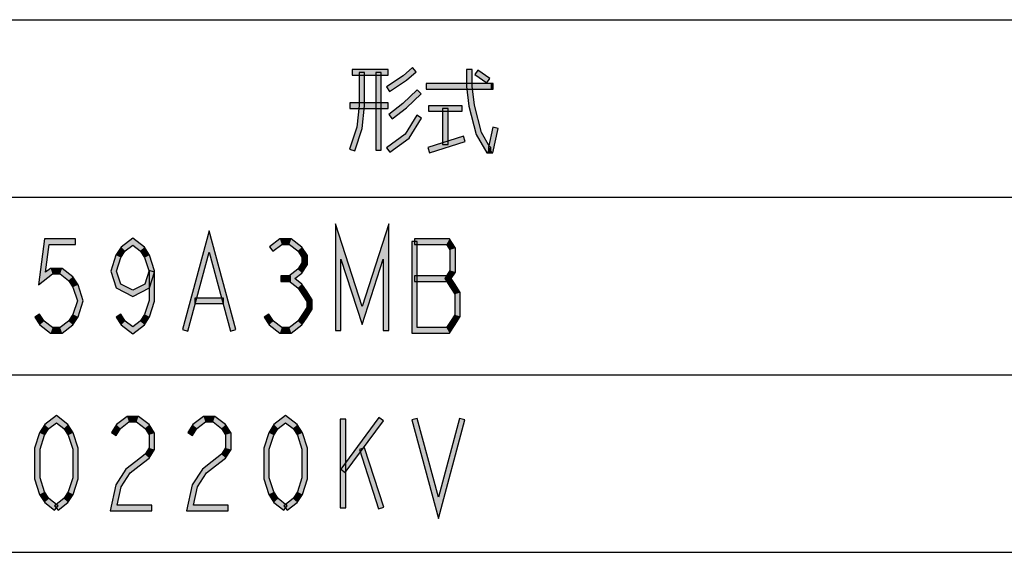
# Model space of a CAD drawing. Header units: millimetres. Extents: x 60 to 816, y 67 to 560.
# Tile 13 of 49: x 291 to 362, y 163 to 202. Entities that reach past the tile are written whole.
import ezdxf

# ---------------------------------------------------------------- set-up
doc = ezdxf.new("R2010")
doc.units = ezdxf.units.MM
doc.header["$LTSCALE"] = 0.327195
doc.layers.add('ALL_NOTE', color=7, linetype='Continuous')

msp = doc.modelspace()

# ---------------------------------------------------------------- hatches: boundary and pattern name
at = {"layer": 'ALL_NOTE', "linetype": 'Continuous', "lineweight": 25}
h = msp.add_hatch(color=2, dxfattribs=at)
h.dxf.hatch_style = 1
h.paths.add_polyline_path([(317.428, 197.751), (314.848, 197.751), (314.848, 198.151), (317.428, 198.151)])
h = msp.add_hatch(color=2, dxfattribs=at)
h.dxf.hatch_style = 1
h.paths.add_polyline_path([(315.336, 195.561), (315.336, 197.951), (315.736, 197.951), (315.736, 195.54)])
h = msp.add_hatch(color=2, dxfattribs=at)
h.dxf.hatch_style = 1
h.paths.add_polyline_path([(316.54, 192.351), (316.54, 197.951), (316.94, 197.951), (316.94, 192.351)])
h = msp.add_hatch(color=2, dxfattribs=at)
h.dxf.hatch_style = 1
h.paths.add_polyline_path([(319.451, 198), (318.753, 197.391), (318.51, 197.71), (319.188, 198.301)])
h = msp.add_hatch(color=2, dxfattribs=at)
h.dxf.hatch_style = 1
h.paths.add_polyline_path([(323.076, 196.939), (323.076, 198.151), (323.476, 198.151), (323.476, 196.963)])
h = msp.add_hatch(color=2, dxfattribs=at)
h.dxf.hatch_style = 1
h.paths.add_polyline_path([(324.537, 197.187), (323.677, 197.787), (323.906, 198.115), (324.766, 197.515)])
h = msp.add_hatch(color=2, dxfattribs=at)
h.dxf.hatch_style = 1
h.paths.add_polyline_path([(318.753, 197.391), (317.539, 196.584), (317.317, 196.917), (318.51, 197.71)])
h = msp.add_hatch(color=2, dxfattribs=at)
h.dxf.hatch_style = 1
h.paths.add_polyline_path([(318.501, 195.702), (319.525, 196.694), (319.803, 196.407), (318.763, 195.399)])
h = msp.add_hatch(color=2, dxfattribs=at)
h.dxf.hatch_style = 1
h.paths.add_polyline_path([(324.824, 196.751), (320.18, 196.751), (320.18, 197.151), (324.824, 197.151)])
h = msp.add_hatch(color=2, dxfattribs=at)
h.dxf.hatch_style = 1
h.paths.add_polyline_path([(323.251, 195.513), (323.076, 196.939), (323.476, 196.963), (323.645, 195.588)])
h = msp.add_hatch(color=2, dxfattribs=at)
h.dxf.hatch_style = 1
h.paths.add_polyline_path([(324.996, 196.751), (324.824, 196.751), (324.824, 197.151), (324.996, 197.151)])
h = msp.add_hatch(color=2, dxfattribs=at)
h.dxf.hatch_style = 1
h.paths.add_polyline_path([(314.676, 195.751), (317.428, 195.751), (317.428, 195.351), (314.676, 195.351)])
h = msp.add_hatch(color=2, dxfattribs=at)
h.dxf.hatch_style = 1
h.paths.add_polyline_path([(315.167, 193.993), (315.336, 195.561), (315.736, 195.54), (315.561, 193.909)])
h = msp.add_hatch(color=2, dxfattribs=at)
h.dxf.hatch_style = 1
h.paths.add_polyline_path([(317.477, 194.909), (318.501, 195.702), (318.763, 195.399), (317.722, 194.593)])
h = msp.add_hatch(color=2, dxfattribs=at)
h.dxf.hatch_style = 1
h.paths.add_polyline_path([(322.76, 195.151), (320.352, 195.151), (320.352, 195.551), (322.76, 195.551)])
h = msp.add_hatch(color=2, dxfattribs=at)
h.dxf.hatch_style = 1
h.paths.add_polyline_path([(321.356, 192.751), (321.356, 195.351), (321.756, 195.351), (321.756, 192.751)])
h = msp.add_hatch(color=2, dxfattribs=at)
h.dxf.hatch_style = 1
h.paths.add_polyline_path([(323.777, 193.475), (323.251, 195.513), (323.645, 195.588), (324.151, 193.627)])
h = msp.add_hatch(color=2, dxfattribs=at)
h.dxf.hatch_style = 1
h.paths.add_polyline_path([(318.654, 193.489), (319.493, 194.855), (319.834, 194.646), (318.954, 193.212)])
h = msp.add_hatch(color=2, dxfattribs=at)
h.dxf.hatch_style = 1
h.paths.add_polyline_path([(314.658, 192.412), (315.167, 193.993), (315.561, 193.909), (315.038, 192.289)])
h = msp.add_hatch(color=2, dxfattribs=at)
h.dxf.hatch_style = 1
h.paths.add_polyline_path([(324.536, 192.151), (323.777, 193.475), (324.151, 193.627), (324.768, 192.551)])
h = msp.add_hatch(color=2, dxfattribs=at)
h.dxf.hatch_style = 1
h.paths.add_polyline_path([(325.363, 193.909), (324.985, 192.151), (324.662, 192.551), (324.972, 193.993)])
h = msp.add_hatch(color=2, dxfattribs=at)
h.dxf.hatch_style = 1
h.paths.add_polyline_path([(317.31, 192.513), (318.654, 193.489), (318.954, 193.212), (317.545, 192.189)])
h = msp.add_hatch(color=2, dxfattribs=at)
h.dxf.hatch_style = 1
h.paths.add_polyline_path([(322.991, 192.96), (320.411, 192.16), (320.293, 192.542), (322.873, 193.342)])
h = msp.add_hatch(color=2, dxfattribs=at)
h.dxf.hatch_style = 1
h.paths.add_polyline_path([(324.824, 192.151), (324.536, 192.151), (324.768, 192.551), (324.824, 192.551)])
h = msp.add_hatch(color=2, dxfattribs=at)
h.dxf.hatch_style = 1
h.paths.add_polyline_path([(324.985, 192.151), (324.652, 192.151), (324.652, 192.551), (324.662, 192.551)])
h = msp.add_hatch(color=2, dxfattribs=at)
h.dxf.hatch_style = 1
h.paths.add_polyline_path([(314.032, 184.479), (314.032, 179.351), (313.632, 179.351), (313.632, 187.023)])
h = msp.add_hatch(color=2, dxfattribs=at)
h.dxf.hatch_style = 1
h.paths.add_polyline_path([(315.552, 179.766), (314.032, 184.479), (313.632, 187.023), (315.552, 181.069)])
h = msp.add_hatch(color=2, dxfattribs=at)
h.dxf.hatch_style = 1
h.paths.add_polyline_path([(317.072, 184.479), (315.552, 179.766), (315.552, 181.069), (317.472, 187.023)])
h = msp.add_hatch(color=2, dxfattribs=at)
h.dxf.hatch_style = 1
h.paths.add_polyline_path([(317.072, 179.351), (317.072, 184.479), (317.472, 187.023), (317.472, 179.351)])
h = msp.add_hatch(color=2, dxfattribs=at)
h.dxf.hatch_style = 1
h.paths.add_polyline_path([(292.244, 182.629), (292.672, 185.951), (293.024, 185.551), (292.764, 183.539)])
h = msp.add_hatch(color=2, dxfattribs=at)
h.dxf.hatch_style = 1
h.paths.add_polyline_path([(292.672, 185.951), (294.912, 185.951), (294.912, 185.551), (293.024, 185.551)])
h = msp.add_hatch(color=2, dxfattribs=at)
h.dxf.hatch_style = 1
h.paths.add_polyline_path([(299.04, 185.498), (298.501, 185.08), (298.202, 185.355), (299.04, 186.004)])
h = msp.add_hatch(color=2, dxfattribs=at)
h.dxf.hatch_style = 1
h.paths.add_polyline_path([(299.578, 185.08), (299.04, 185.498), (299.04, 186.004), (299.877, 185.355)])
h = msp.add_hatch(color=2, dxfattribs=at)
h.dxf.hatch_style = 1
h.paths.add_polyline_path([(304.544, 184.98), (303.017, 179.299), (302.631, 179.403), (304.544, 186.521)])
h = msp.add_hatch(color=2, dxfattribs=at)
h.dxf.hatch_style = 1
h.paths.add_polyline_path([(306.071, 179.299), (304.544, 184.98), (304.544, 186.521), (306.457, 179.403)])
h = msp.add_hatch(color=2, dxfattribs=at)
h.dxf.hatch_style = 1
h.paths.add_polyline_path([(309.772, 185.551), (309.138, 185.059), (308.893, 185.375), (309.635, 185.951)])
h = msp.add_hatch(color=2, dxfattribs=at)
h.dxf.hatch_style = 1
h.paths.add_polyline_path([(310.323, 185.551), (309.772, 185.551), (309.635, 185.951), (310.46, 185.951)])
h = msp.add_hatch(color=2, dxfattribs=at)
h.dxf.hatch_style = 1
h.paths.add_polyline_path([(310.93, 185.08), (310.323, 185.551), (310.46, 185.951), (311.229, 185.355)])
h = msp.add_hatch(color=2, dxfattribs=at)
h.dxf.hatch_style = 1
h.paths.add_polyline_path([(319.336, 185.951), (321.853, 185.951), (321.635, 185.551), (319.336, 185.551)])
h = msp.add_hatch(color=2, dxfattribs=at)
h.dxf.hatch_style = 1
h.paths.add_polyline_path([(321.853, 185.951), (322.288, 185.276), (321.888, 185.159), (321.635, 185.551)])
h = msp.add_hatch(color=2, dxfattribs=at)
h.dxf.hatch_style = 1
h.paths.add_polyline_path([(298.501, 185.08), (298.19, 184.598), (297.826, 184.77), (298.202, 185.355)])
h = msp.add_hatch(color=2, dxfattribs=at)
h.dxf.hatch_style = 1
h.paths.add_polyline_path([(299.89, 184.598), (299.578, 185.08), (299.877, 185.355), (300.254, 184.77)])
h = msp.add_hatch(color=2, dxfattribs=at)
h.dxf.hatch_style = 1
h.paths.add_polyline_path([(311.224, 184.625), (310.93, 185.08), (311.229, 185.355), (311.624, 184.743)])
h = msp.add_hatch(color=2, dxfattribs=at)
h.dxf.hatch_style = 1
h.paths.add_polyline_path([(319.136, 179.151), (319.136, 185.751), (319.536, 185.751), (319.536, 179.551)])
h = msp.add_hatch(color=2, dxfattribs=at)
h.dxf.hatch_style = 1
h.paths.add_polyline_path([(322.288, 185.276), (322.288, 183.559), (321.888, 183.676), (321.888, 185.159)])
h = msp.add_hatch(color=2, dxfattribs=at)
h.dxf.hatch_style = 1
h.paths.add_polyline_path([(298.19, 184.598), (297.874, 183.617), (297.454, 183.617), (297.826, 184.77)])
h = msp.add_hatch(color=2, dxfattribs=at)
h.dxf.hatch_style = 1
h.paths.add_polyline_path([(300.216, 183.586), (299.89, 184.598), (300.254, 184.77), (300.616, 183.649)])
h = msp.add_hatch(color=2, dxfattribs=at)
h.dxf.hatch_style = 1
h.paths.add_polyline_path([(311.224, 184.21), (311.224, 184.625), (311.624, 184.743), (311.624, 184.092)])
h = msp.add_hatch(color=2, dxfattribs=at)
h.dxf.hatch_style = 1
h.paths.add_polyline_path([(293.26, 183.417), (292.244, 182.629), (292.764, 183.539), (293.123, 183.817)])
h = msp.add_hatch(color=2, dxfattribs=at)
h.dxf.hatch_style = 1
h.paths.add_polyline_path([(293.811, 183.417), (293.26, 183.417), (293.123, 183.817), (293.948, 183.817)])
h = msp.add_hatch(color=2, dxfattribs=at)
h.dxf.hatch_style = 1
h.paths.add_polyline_path([(294.418, 182.947), (293.811, 183.417), (293.948, 183.817), (294.717, 183.221)])
h = msp.add_hatch(color=2, dxfattribs=at)
h.dxf.hatch_style = 1
h.paths.add_polyline_path([(310.065, 183.084), (310.93, 183.755), (311.229, 183.48), (310.718, 183.084)])
h = msp.add_hatch(color=2, dxfattribs=at)
h.dxf.hatch_style = 1
h.paths.add_polyline_path([(310.93, 183.755), (311.224, 184.21), (311.624, 184.092), (311.229, 183.48)])
h = msp.add_hatch(color=2, dxfattribs=at)
h.dxf.hatch_style = 1
h.paths.add_polyline_path([(294.73, 182.464), (294.418, 182.947), (294.717, 183.221), (295.094, 182.637)])
h = msp.add_hatch(color=2, dxfattribs=at)
h.dxf.hatch_style = 1
h.paths.add_polyline_path([(297.874, 183.617), (298.173, 182.691), (297.843, 182.411), (297.454, 183.617)])
h = msp.add_hatch(color=2, dxfattribs=at)
h.dxf.hatch_style = 1
h.paths.add_polyline_path([(299.907, 182.691), (300.226, 183.679), (300.606, 183.556), (300.237, 182.411)])
h = msp.add_hatch(color=2, dxfattribs=at)
h.dxf.hatch_style = 1
h.paths.add_polyline_path([(300.216, 181.516), (300.216, 183.586), (300.616, 183.649), (300.616, 181.453)])
h = msp.add_hatch(color=2, dxfattribs=at)
h.dxf.hatch_style = 1
h.paths.add_polyline_path([(310.392, 182.884), (309.704, 182.884), (309.704, 183.284), (310.392, 183.284)])
h = msp.add_hatch(color=2, dxfattribs=at)
h.dxf.hatch_style = 1
h.paths.add_polyline_path([(310.93, 182.414), (310.065, 183.084), (310.718, 183.084), (311.229, 182.688)])
h = msp.add_hatch(color=2, dxfattribs=at)
h.dxf.hatch_style = 1
h.paths.add_polyline_path([(321.744, 182.884), (319.336, 182.884), (319.336, 183.284), (321.744, 183.284)])
h = msp.add_hatch(color=2, dxfattribs=at)
h.dxf.hatch_style = 1
h.paths.add_polyline_path([(322.288, 183.559), (321.982, 183.084), (321.506, 183.084), (321.888, 183.676)])
h = msp.add_hatch(color=2, dxfattribs=at)
h.dxf.hatch_style = 1
h.paths.add_polyline_path([(321.982, 183.084), (322.256, 182.659), (321.92, 182.442), (321.506, 183.084)])
h = msp.add_hatch(color=2, dxfattribs=at)
h.dxf.hatch_style = 1
h.paths.add_polyline_path([(295.046, 181.484), (294.73, 182.464), (295.094, 182.637), (295.466, 181.484)])
h = msp.add_hatch(color=2, dxfattribs=at)
h.dxf.hatch_style = 1
h.paths.add_polyline_path([(298.173, 182.691), (299.04, 182.243), (299.04, 181.792), (297.843, 182.411)])
h = msp.add_hatch(color=2, dxfattribs=at)
h.dxf.hatch_style = 1
h.paths.add_polyline_path([(299.04, 182.243), (299.907, 182.691), (300.237, 182.411), (299.04, 181.792)])
h = msp.add_hatch(color=2, dxfattribs=at)
h.dxf.hatch_style = 1
h.paths.add_polyline_path([(311.256, 181.909), (310.93, 182.414), (311.229, 182.688), (311.592, 182.126)])
h = msp.add_hatch(color=2, dxfattribs=at)
h.dxf.hatch_style = 1
h.paths.add_polyline_path([(322.256, 182.659), (322.632, 182.076), (322.232, 181.959), (321.92, 182.442)])
h = msp.add_hatch(color=2, dxfattribs=at)
h.dxf.hatch_style = 1
h.paths.add_polyline_path([(305.576, 181.284), (303.512, 181.284), (303.512, 181.684), (305.576, 181.684)])
h = msp.add_hatch(color=2, dxfattribs=at)
h.dxf.hatch_style = 1
h.paths.add_polyline_path([(311.568, 181.425), (311.256, 181.909), (311.592, 182.126), (311.968, 181.543)])
h = msp.add_hatch(color=2, dxfattribs=at)
h.dxf.hatch_style = 1
h.paths.add_polyline_path([(322.632, 182.076), (322.632, 180.359), (322.232, 180.476), (322.232, 181.959)])
h = msp.add_hatch(color=2, dxfattribs=at)
h.dxf.hatch_style = 1
h.paths.add_polyline_path([(294.73, 180.504), (295.046, 181.484), (295.466, 181.484), (295.094, 180.331)])
h = msp.add_hatch(color=2, dxfattribs=at)
h.dxf.hatch_style = 1
h.paths.add_polyline_path([(299.89, 180.504), (300.216, 181.516), (300.616, 181.453), (300.254, 180.331)])
h = msp.add_hatch(color=2, dxfattribs=at)
h.dxf.hatch_style = 1
h.paths.add_polyline_path([(311.256, 180.526), (311.568, 181.01), (311.968, 180.892), (311.592, 180.309)])
h = msp.add_hatch(color=2, dxfattribs=at)
h.dxf.hatch_style = 1
h.paths.add_polyline_path([(311.568, 181.01), (311.568, 181.425), (311.968, 181.543), (311.968, 180.892)])
h = msp.add_hatch(color=2, dxfattribs=at)
h.dxf.hatch_style = 1
h.paths.add_polyline_path([(292.328, 180.526), (292.653, 180.021), (292.354, 179.747), (291.992, 180.309)])
h = msp.add_hatch(color=2, dxfattribs=at)
h.dxf.hatch_style = 1
h.paths.add_polyline_path([(294.418, 180.021), (294.73, 180.504), (295.094, 180.331), (294.717, 179.747)])
h = msp.add_hatch(color=2, dxfattribs=at)
h.dxf.hatch_style = 1
h.paths.add_polyline_path([(298.176, 180.526), (298.501, 180.021), (298.202, 179.747), (297.84, 180.309)])
h = msp.add_hatch(color=2, dxfattribs=at)
h.dxf.hatch_style = 1
h.paths.add_polyline_path([(299.578, 180.021), (299.89, 180.504), (300.254, 180.331), (299.877, 179.747)])
h = msp.add_hatch(color=2, dxfattribs=at)
h.dxf.hatch_style = 1
h.paths.add_polyline_path([(308.84, 180.526), (309.165, 180.021), (308.866, 179.747), (308.504, 180.309)])
h = msp.add_hatch(color=2, dxfattribs=at)
h.dxf.hatch_style = 1
h.paths.add_polyline_path([(310.93, 180.021), (311.256, 180.526), (311.592, 180.309), (311.229, 179.747)])
h = msp.add_hatch(color=2, dxfattribs=at)
h.dxf.hatch_style = 1
h.paths.add_polyline_path([(322.632, 180.359), (322.256, 179.776), (321.92, 179.992), (322.232, 180.476)])
h = msp.add_hatch(color=2, dxfattribs=at)
h.dxf.hatch_style = 1
h.paths.add_polyline_path([(292.653, 180.021), (293.26, 179.551), (293.123, 179.151), (292.354, 179.747)])
h = msp.add_hatch(color=2, dxfattribs=at)
h.dxf.hatch_style = 1
h.paths.add_polyline_path([(293.26, 179.551), (293.811, 179.551), (293.948, 179.151), (293.123, 179.151)])
h = msp.add_hatch(color=2, dxfattribs=at)
h.dxf.hatch_style = 1
h.paths.add_polyline_path([(293.811, 179.551), (294.418, 180.021), (294.717, 179.747), (293.948, 179.151)])
h = msp.add_hatch(color=2, dxfattribs=at)
h.dxf.hatch_style = 1
h.paths.add_polyline_path([(298.501, 180.021), (299.04, 179.604), (299.04, 179.098), (298.202, 179.747)])
h = msp.add_hatch(color=2, dxfattribs=at)
h.dxf.hatch_style = 1
h.paths.add_polyline_path([(299.04, 179.604), (299.578, 180.021), (299.877, 179.747), (299.04, 179.098)])
h = msp.add_hatch(color=2, dxfattribs=at)
h.dxf.hatch_style = 1
h.paths.add_polyline_path([(309.165, 180.021), (309.772, 179.551), (309.635, 179.151), (308.866, 179.747)])
h = msp.add_hatch(color=2, dxfattribs=at)
h.dxf.hatch_style = 1
h.paths.add_polyline_path([(309.772, 179.551), (310.323, 179.551), (310.46, 179.151), (309.635, 179.151)])
h = msp.add_hatch(color=2, dxfattribs=at)
h.dxf.hatch_style = 1
h.paths.add_polyline_path([(310.323, 179.551), (310.93, 180.021), (311.229, 179.747), (310.46, 179.151)])
h = msp.add_hatch(color=2, dxfattribs=at)
h.dxf.hatch_style = 1
h.paths.add_polyline_path([(321.853, 179.151), (319.136, 179.151), (319.536, 179.551), (321.635, 179.551)])
h = msp.add_hatch(color=2, dxfattribs=at)
h.dxf.hatch_style = 1
h.paths.add_polyline_path([(322.256, 179.776), (321.853, 179.151), (321.635, 179.551), (321.92, 179.992)])
h = msp.add_hatch(color=2, dxfattribs=at)
h.dxf.hatch_style = 1
h.paths.add_polyline_path([(293.536, 172.698), (292.997, 172.28), (292.698, 172.555), (293.536, 173.204)])
h = msp.add_hatch(color=2, dxfattribs=at)
h.dxf.hatch_style = 1
h.paths.add_polyline_path([(294.074, 172.28), (293.536, 172.698), (293.536, 173.204), (294.373, 172.555)])
h = msp.add_hatch(color=2, dxfattribs=at)
h.dxf.hatch_style = 1
h.paths.add_polyline_path([(298.764, 172.751), (298.157, 172.28), (297.858, 172.555), (298.627, 173.151)])
h = msp.add_hatch(color=2, dxfattribs=at)
h.dxf.hatch_style = 1
h.paths.add_polyline_path([(299.315, 172.751), (298.764, 172.751), (298.627, 173.151), (299.452, 173.151)])
h = msp.add_hatch(color=2, dxfattribs=at)
h.dxf.hatch_style = 1
h.paths.add_polyline_path([(299.922, 172.28), (299.315, 172.751), (299.452, 173.151), (300.221, 172.555)])
h = msp.add_hatch(color=2, dxfattribs=at)
h.dxf.hatch_style = 1
h.paths.add_polyline_path([(304.268, 172.751), (303.661, 172.28), (303.362, 172.555), (304.131, 173.151)])
h = msp.add_hatch(color=2, dxfattribs=at)
h.dxf.hatch_style = 1
h.paths.add_polyline_path([(304.819, 172.751), (304.268, 172.751), (304.131, 173.151), (304.956, 173.151)])
h = msp.add_hatch(color=2, dxfattribs=at)
h.dxf.hatch_style = 1
h.paths.add_polyline_path([(305.426, 172.28), (304.819, 172.751), (304.956, 173.151), (305.725, 172.555)])
h = msp.add_hatch(color=2, dxfattribs=at)
h.dxf.hatch_style = 1
h.paths.add_polyline_path([(310.048, 172.698), (309.509, 172.28), (309.21, 172.555), (310.048, 173.204)])
h = msp.add_hatch(color=2, dxfattribs=at)
h.dxf.hatch_style = 1
h.paths.add_polyline_path([(310.586, 172.28), (310.048, 172.698), (310.048, 173.204), (310.885, 172.555)])
h = msp.add_hatch(color=2, dxfattribs=at)
h.dxf.hatch_style = 1
h.paths.add_polyline_path([(317.089, 172.832), (314.337, 169.099), (314.015, 169.336), (316.767, 173.069)])
h = msp.add_hatch(color=2, dxfattribs=at)
h.dxf.hatch_style = 1
h.paths.add_polyline_path([(292.997, 172.28), (292.686, 171.798), (292.322, 171.97), (292.698, 172.555)])
h = msp.add_hatch(color=2, dxfattribs=at)
h.dxf.hatch_style = 1
h.paths.add_polyline_path([(294.386, 171.798), (294.074, 172.28), (294.373, 172.555), (294.75, 171.97)])
h = msp.add_hatch(color=2, dxfattribs=at)
h.dxf.hatch_style = 1
h.paths.add_polyline_path([(298.157, 172.28), (297.832, 171.776), (297.496, 171.992), (297.858, 172.555)])
h = msp.add_hatch(color=2, dxfattribs=at)
h.dxf.hatch_style = 1
h.paths.add_polyline_path([(300.216, 171.825), (299.922, 172.28), (300.221, 172.555), (300.616, 171.943)])
h = msp.add_hatch(color=2, dxfattribs=at)
h.dxf.hatch_style = 1
h.paths.add_polyline_path([(303.661, 172.28), (303.336, 171.776), (303, 171.992), (303.362, 172.555)])
h = msp.add_hatch(color=2, dxfattribs=at)
h.dxf.hatch_style = 1
h.paths.add_polyline_path([(305.72, 171.825), (305.426, 172.28), (305.725, 172.555), (306.12, 171.943)])
h = msp.add_hatch(color=2, dxfattribs=at)
h.dxf.hatch_style = 1
h.paths.add_polyline_path([(309.509, 172.28), (309.198, 171.798), (308.834, 171.97), (309.21, 172.555)])
h = msp.add_hatch(color=2, dxfattribs=at)
h.dxf.hatch_style = 1
h.paths.add_polyline_path([(310.898, 171.798), (310.586, 172.28), (310.885, 172.555), (311.262, 171.97)])
h = msp.add_hatch(color=2, dxfattribs=at)
h.dxf.hatch_style = 1
h.paths.add_polyline_path([(313.976, 166.551), (313.976, 172.951), (314.376, 172.951), (314.376, 166.551)])
h = msp.add_hatch(color=2, dxfattribs=at)
h.dxf.hatch_style = 1
h.paths.add_polyline_path([(321.056, 165.78), (319.143, 172.899), (319.529, 173.003), (321.056, 167.321)])
h = msp.add_hatch(color=2, dxfattribs=at)
h.dxf.hatch_style = 1
h.paths.add_polyline_path([(322.969, 172.899), (321.056, 165.78), (321.056, 167.321), (322.583, 173.003)])
h = msp.add_hatch(color=2, dxfattribs=at)
h.dxf.hatch_style = 1
h.paths.add_polyline_path([(292.686, 171.798), (292.36, 170.786), (291.96, 170.849), (292.322, 171.97)])
h = msp.add_hatch(color=2, dxfattribs=at)
h.dxf.hatch_style = 1
h.paths.add_polyline_path([(294.712, 170.786), (294.386, 171.798), (294.75, 171.97), (295.112, 170.849)])
h = msp.add_hatch(color=2, dxfattribs=at)
h.dxf.hatch_style = 1
h.paths.add_polyline_path([(300.216, 170.876), (300.216, 171.825), (300.616, 171.943), (300.616, 170.758)])
h = msp.add_hatch(color=2, dxfattribs=at)
h.dxf.hatch_style = 1
h.paths.add_polyline_path([(305.72, 170.876), (305.72, 171.825), (306.12, 171.943), (306.12, 170.758)])
h = msp.add_hatch(color=2, dxfattribs=at)
h.dxf.hatch_style = 1
h.paths.add_polyline_path([(309.198, 171.798), (308.872, 170.786), (308.472, 170.849), (308.834, 171.97)])
h = msp.add_hatch(color=2, dxfattribs=at)
h.dxf.hatch_style = 1
h.paths.add_polyline_path([(311.224, 170.786), (310.898, 171.798), (311.262, 171.97), (311.624, 170.849)])
h = msp.add_hatch(color=2, dxfattribs=at)
h.dxf.hatch_style = 1
h.paths.add_polyline_path([(292.36, 170.786), (292.36, 168.716), (291.96, 168.653), (291.96, 170.849)])
h = msp.add_hatch(color=2, dxfattribs=at)
h.dxf.hatch_style = 1
h.paths.add_polyline_path([(294.712, 168.716), (294.712, 170.786), (295.112, 170.849), (295.112, 168.653)])
h = msp.add_hatch(color=2, dxfattribs=at)
h.dxf.hatch_style = 1
h.paths.add_polyline_path([(299.261, 169.909), (299.922, 170.421), (300.221, 170.147), (299.506, 169.593)])
h = msp.add_hatch(color=2, dxfattribs=at)
h.dxf.hatch_style = 1
h.paths.add_polyline_path([(299.922, 170.421), (300.216, 170.876), (300.616, 170.758), (300.221, 170.147)])
h = msp.add_hatch(color=2, dxfattribs=at)
h.dxf.hatch_style = 1
h.paths.add_polyline_path([(304.765, 169.909), (305.426, 170.421), (305.725, 170.147), (305.01, 169.593)])
h = msp.add_hatch(color=2, dxfattribs=at)
h.dxf.hatch_style = 1
h.paths.add_polyline_path([(305.426, 170.421), (305.72, 170.876), (306.12, 170.758), (305.725, 170.147)])
h = msp.add_hatch(color=2, dxfattribs=at)
h.dxf.hatch_style = 1
h.paths.add_polyline_path([(308.872, 170.786), (308.872, 168.716), (308.472, 168.653), (308.472, 170.849)])
h = msp.add_hatch(color=2, dxfattribs=at)
h.dxf.hatch_style = 1
h.paths.add_polyline_path([(311.224, 168.716), (311.224, 170.786), (311.624, 170.849), (311.624, 168.653)])
h = msp.add_hatch(color=2, dxfattribs=at)
h.dxf.hatch_style = 1
h.paths.add_polyline_path([(316.738, 166.489), (315.362, 170.756), (315.742, 170.879), (317.118, 166.612)])
h = msp.add_hatch(color=2, dxfattribs=at)
h.dxf.hatch_style = 1
h.paths.add_polyline_path([(298.546, 169.355), (299.261, 169.909), (299.506, 169.593), (298.845, 169.08)])
h = msp.add_hatch(color=2, dxfattribs=at)
h.dxf.hatch_style = 1
h.paths.add_polyline_path([(304.05, 169.355), (304.765, 169.909), (305.01, 169.593), (304.349, 169.08)])
h = msp.add_hatch(color=2, dxfattribs=at)
h.dxf.hatch_style = 1
h.paths.add_polyline_path([(297.82, 168.228), (298.546, 169.355), (298.845, 169.08), (298.196, 168.073)])
h = msp.add_hatch(color=2, dxfattribs=at)
h.dxf.hatch_style = 1
h.paths.add_polyline_path([(303.324, 168.228), (304.05, 169.355), (304.349, 169.08), (303.7, 168.073)])
h = msp.add_hatch(color=2, dxfattribs=at)
h.dxf.hatch_style = 1
h.paths.add_polyline_path([(292.36, 168.716), (292.686, 167.704), (292.322, 167.531), (291.96, 168.653)])
h = msp.add_hatch(color=2, dxfattribs=at)
h.dxf.hatch_style = 1
h.paths.add_polyline_path([(294.386, 167.704), (294.712, 168.716), (295.112, 168.653), (294.75, 167.531)])
h = msp.add_hatch(color=2, dxfattribs=at)
h.dxf.hatch_style = 1
h.paths.add_polyline_path([(297.416, 166.351), (297.82, 168.228), (298.196, 168.073), (297.911, 166.751)])
h = msp.add_hatch(color=2, dxfattribs=at)
h.dxf.hatch_style = 1
h.paths.add_polyline_path([(302.92, 166.351), (303.324, 168.228), (303.7, 168.073), (303.415, 166.751)])
h = msp.add_hatch(color=2, dxfattribs=at)
h.dxf.hatch_style = 1
h.paths.add_polyline_path([(308.872, 168.716), (309.198, 167.704), (308.834, 167.531), (308.472, 168.653)])
h = msp.add_hatch(color=2, dxfattribs=at)
h.dxf.hatch_style = 1
h.paths.add_polyline_path([(310.898, 167.704), (311.224, 168.716), (311.624, 168.653), (311.262, 167.531)])
h = msp.add_hatch(color=2, dxfattribs=at)
h.dxf.hatch_style = 1
h.paths.add_polyline_path([(292.686, 167.704), (292.997, 167.221), (292.698, 166.947), (292.322, 167.531)])
h = msp.add_hatch(color=2, dxfattribs=at)
h.dxf.hatch_style = 1
h.paths.add_polyline_path([(294.074, 167.221), (294.386, 167.704), (294.75, 167.531), (294.373, 166.947)])
h = msp.add_hatch(color=2, dxfattribs=at)
h.dxf.hatch_style = 1
h.paths.add_polyline_path([(309.198, 167.704), (309.509, 167.221), (309.21, 166.947), (308.834, 167.531)])
h = msp.add_hatch(color=2, dxfattribs=at)
h.dxf.hatch_style = 1
h.paths.add_polyline_path([(310.586, 167.221), (310.898, 167.704), (311.262, 167.531), (310.885, 166.947)])
h = msp.add_hatch(color=2, dxfattribs=at)
h.dxf.hatch_style = 1
h.paths.add_polyline_path([(292.997, 167.221), (293.658, 166.709), (293.413, 166.393), (292.698, 166.947)])
h = msp.add_hatch(color=2, dxfattribs=at)
h.dxf.hatch_style = 1
h.paths.add_polyline_path([(293.413, 166.709), (294.074, 167.221), (294.373, 166.947), (293.658, 166.393)])
h = msp.add_hatch(color=2, dxfattribs=at)
h.dxf.hatch_style = 1
h.paths.add_polyline_path([(300.416, 166.351), (297.416, 166.351), (297.911, 166.751), (300.416, 166.751)])
h = msp.add_hatch(color=2, dxfattribs=at)
h.dxf.hatch_style = 1
h.paths.add_polyline_path([(305.92, 166.351), (302.92, 166.351), (303.415, 166.751), (305.92, 166.751)])
h = msp.add_hatch(color=2, dxfattribs=at)
h.dxf.hatch_style = 1
h.paths.add_polyline_path([(309.509, 167.221), (310.17, 166.709), (309.925, 166.393), (309.21, 166.947)])
h = msp.add_hatch(color=2, dxfattribs=at)
h.dxf.hatch_style = 1
h.paths.add_polyline_path([(309.925, 166.709), (310.586, 167.221), (310.885, 166.947), (310.17, 166.393)])

# ---------------------------------------------------------------- linework, layer by layer
at = {"color": 2, "linetype": 'Continuous', "lineweight": 25}
for p, q in [((225.008, 201.751), (531.008, 201.751)), ((225.008, 188.951), (531.008, 188.951)), ((225.008, 176.151), (531.008, 176.151)), ((225.008, 163.351), (531.008, 163.351))]:
    msp.add_line(p, q, dxfattribs=at)
at = {"layer": 'ALL_NOTE', "color": 2, "linetype": 'Continuous', "lineweight": 25}
for p, q in [((317.428, 198.151), (314.848, 198.151)), ((314.848, 198.151), (314.848, 197.751)), ((315.336, 197.951), (315.336, 195.561)), ((315.736, 197.951), (315.336, 197.951)), ((315.736, 195.54), (315.736, 197.951)), ((316.54, 197.951), (316.54, 192.351)), ((316.94, 197.951), (316.54, 197.951)), ((316.94, 192.351), (316.94, 197.951)), ((317.428, 197.751), (317.428, 198.151)), ((319.188, 198.301), (318.51, 197.71)), ((318.753, 197.391), (319.451, 198)), ((319.451, 198), (319.188, 198.301)), ((323.076, 198.151), (323.076, 196.939)), ((323.476, 198.151), (323.076, 198.151)), ((323.476, 196.963), (323.476, 198.151)), ((323.906, 198.115), (323.677, 197.787)), ((324.766, 197.515), (323.906, 198.115)), ((314.848, 197.751), (317.428, 197.751)), ((318.51, 197.71), (317.317, 196.917)), ((317.539, 196.584), (318.753, 197.391)), ((323.677, 197.787), (324.537, 197.187)), ((324.537, 197.187), (324.766, 197.515)), ((317.317, 196.917), (317.539, 196.584)), ((319.525, 196.694), (318.501, 195.702)), ((319.803, 196.407), (319.525, 196.694)), ((324.824, 197.151), (320.18, 197.151)), ((320.18, 197.151), (320.18, 196.751)), ((320.18, 196.751), (324.824, 196.751)), ((323.076, 196.939), (323.251, 195.513)), ((323.645, 195.588), (323.476, 196.963)), ((324.996, 197.151), (324.824, 197.151)), ((324.824, 196.751), (324.996, 196.751)), ((324.996, 196.751), (324.996, 197.151)), ((317.428, 195.751), (314.676, 195.751)), ((314.676, 195.751), (314.676, 195.351)), ((317.428, 195.351), (317.428, 195.751)), ((318.763, 195.399), (319.803, 196.407)), ((314.676, 195.351), (317.428, 195.351)), ((315.336, 195.561), (315.167, 193.993)), ((315.561, 193.909), (315.736, 195.54)), ((318.501, 195.702), (317.477, 194.909)), ((317.722, 194.593), (318.763, 195.399)), ((322.76, 195.551), (320.352, 195.551)), ((320.352, 195.551), (320.352, 195.151)), ((320.352, 195.151), (322.76, 195.151)), ((321.356, 195.351), (321.356, 192.751)), ((321.756, 195.351), (321.356, 195.351)), ((321.756, 192.751), (321.756, 195.351)), ((322.76, 195.151), (322.76, 195.551)), ((323.251, 195.513), (323.777, 193.475)), ((324.151, 193.627), (323.645, 195.588)), ((317.477, 194.909), (317.722, 194.593)), ((319.493, 194.855), (318.654, 193.489)), ((318.954, 193.212), (319.834, 194.646)), ((319.834, 194.646), (319.493, 194.855)), ((315.167, 193.993), (314.658, 192.412)), ((315.038, 192.289), (315.561, 193.909)), ((324.768, 192.551), (324.151, 193.627)), ((324.972, 193.993), (324.662, 192.551)), ((325.363, 193.909), (324.972, 193.993)), ((324.985, 192.151), (325.363, 193.909)), ((318.654, 193.489), (317.31, 192.513)), ((317.545, 192.189), (318.954, 193.212)), ((322.873, 193.342), (320.293, 192.542)), ((320.411, 192.16), (322.991, 192.96)), ((322.991, 192.96), (322.873, 193.342)), ((323.777, 193.475), (324.536, 192.151)), ((314.658, 192.412), (315.038, 192.289)), ((316.54, 192.351), (316.94, 192.351)), ((317.31, 192.513), (317.545, 192.189)), ((320.293, 192.542), (320.411, 192.16)), ((321.356, 192.751), (321.756, 192.751)), ((324.662, 192.551), (324.652, 192.551)), ((324.652, 192.551), (324.652, 192.151)), ((324.824, 192.551), (324.768, 192.551)), ((324.824, 192.151), (324.824, 192.551)), ((324.536, 192.151), (324.824, 192.151)), ((324.652, 192.151), (324.985, 192.151)), ((313.632, 187.023), (313.632, 179.351)), ((315.552, 181.069), (313.632, 187.023)), ((317.472, 187.023), (315.552, 181.069)), ((317.472, 179.351), (317.472, 187.023)), ((292.672, 185.951), (292.244, 182.629)), ((294.912, 185.951), (292.672, 185.951)), ((294.912, 185.551), (294.912, 185.951)), ((299.04, 186.004), (298.202, 185.355)), ((299.877, 185.355), (299.04, 186.004)), ((304.544, 186.521), (302.631, 179.403)), ((306.457, 179.403), (304.544, 186.521)), ((309.635, 185.951), (308.893, 185.375)), ((310.46, 185.951), (309.635, 185.951)), ((311.229, 185.355), (310.46, 185.951)), ((321.853, 185.951), (319.336, 185.951)), ((319.336, 185.951), (319.336, 185.551)), ((322.288, 185.276), (321.853, 185.951)), ((292.764, 183.539), (293.024, 185.551)), ((293.024, 185.551), (294.912, 185.551)), ((298.202, 185.355), (297.826, 184.77)), ((298.501, 185.08), (299.04, 185.498)), ((299.04, 185.498), (299.578, 185.08)), ((300.254, 184.77), (299.877, 185.355)), ((308.893, 185.375), (309.138, 185.059)), ((309.138, 185.059), (309.772, 185.551)), ((309.772, 185.551), (310.323, 185.551)), ((310.323, 185.551), (310.93, 185.08)), ((311.624, 184.743), (311.229, 185.355)), ((319.136, 185.751), (319.136, 179.151)), ((319.536, 185.751), (319.136, 185.751)), ((319.336, 185.551), (321.635, 185.551)), ((319.536, 179.551), (319.536, 185.751)), ((321.635, 185.551), (321.888, 185.159)), ((321.888, 185.159), (321.888, 183.676)), ((322.288, 183.559), (322.288, 185.276)), ((297.826, 184.77), (297.454, 183.617)), ((297.874, 183.617), (298.19, 184.598)), ((298.19, 184.598), (298.501, 185.08)), ((299.578, 185.08), (299.89, 184.598)), ((299.89, 184.598), (300.216, 183.586)), ((300.616, 183.649), (300.254, 184.77)), ((303.017, 179.299), (304.544, 184.98)), ((304.544, 184.98), (306.071, 179.299)), ((310.93, 185.08), (311.224, 184.625)), ((311.224, 184.625), (311.224, 184.21)), ((311.624, 184.092), (311.624, 184.743)), ((314.032, 179.351), (314.032, 184.479)), ((314.032, 184.479), (315.552, 179.766)), ((315.552, 179.766), (317.072, 184.479)), ((317.072, 184.479), (317.072, 179.351)), ((293.123, 183.817), (292.764, 183.539)), ((293.948, 183.817), (293.123, 183.817)), ((294.717, 183.221), (293.948, 183.817)), ((310.93, 183.755), (310.065, 183.084)), ((311.224, 184.21), (310.93, 183.755)), ((311.229, 183.48), (311.624, 184.092)), ((292.244, 182.629), (293.26, 183.417)), ((293.26, 183.417), (293.811, 183.417)), ((293.811, 183.417), (294.418, 182.947)), ((295.094, 182.637), (294.717, 183.221)), ((297.454, 183.617), (297.843, 182.411)), ((298.173, 182.691), (297.874, 183.617)), ((300.226, 183.679), (299.907, 182.691)), ((300.216, 183.586), (300.216, 181.516)), ((300.606, 183.556), (300.226, 183.679)), ((300.237, 182.411), (300.606, 183.556)), ((300.616, 181.453), (300.616, 183.649)), ((310.392, 183.284), (309.704, 183.284)), ((309.704, 183.284), (309.704, 182.884)), ((310.065, 183.084), (310.93, 182.414)), ((310.392, 182.884), (310.392, 183.284)), ((310.718, 183.084), (311.229, 183.48)), ((311.229, 182.688), (310.718, 183.084)), ((321.744, 183.284), (319.336, 183.284)), ((319.336, 183.284), (319.336, 182.884)), ((321.888, 183.676), (321.506, 183.084)), ((321.506, 183.084), (321.92, 182.442)), ((321.744, 182.884), (321.744, 183.284)), ((321.982, 183.084), (322.288, 183.559)), ((322.256, 182.659), (321.982, 183.084)), ((294.418, 182.947), (294.73, 182.464)), ((294.73, 182.464), (295.046, 181.484)), ((295.466, 181.484), (295.094, 182.637)), ((297.843, 182.411), (299.04, 181.792)), ((299.04, 182.243), (298.173, 182.691)), ((299.907, 182.691), (299.04, 182.243)), ((299.04, 181.792), (300.237, 182.411)), ((309.704, 182.884), (310.392, 182.884)), ((310.93, 182.414), (311.256, 181.909)), ((311.592, 182.126), (311.229, 182.688)), ((319.336, 182.884), (321.744, 182.884)), ((321.92, 182.442), (322.232, 181.959)), ((322.632, 182.076), (322.256, 182.659)), ((305.576, 181.684), (303.512, 181.684)), ((303.512, 181.684), (303.512, 181.284)), ((305.576, 181.284), (305.576, 181.684)), ((311.256, 181.909), (311.568, 181.425)), ((311.968, 181.543), (311.592, 182.126)), ((322.232, 181.959), (322.232, 180.476)), ((322.632, 180.359), (322.632, 182.076)), ((295.046, 181.484), (294.73, 180.504)), ((295.094, 180.331), (295.466, 181.484)), ((300.216, 181.516), (299.89, 180.504)), ((300.254, 180.331), (300.616, 181.453)), ((303.512, 181.284), (305.576, 181.284)), ((311.568, 181.01), (311.256, 180.526)), ((311.568, 181.425), (311.568, 181.01)), ((311.592, 180.309), (311.968, 180.892)), ((311.968, 180.892), (311.968, 181.543)), ((292.328, 180.526), (291.992, 180.309)), ((291.992, 180.309), (292.354, 179.747)), ((292.653, 180.021), (292.328, 180.526)), ((294.73, 180.504), (294.418, 180.021)), ((294.717, 179.747), (295.094, 180.331)), ((298.176, 180.526), (297.84, 180.309)), ((297.84, 180.309), (298.202, 179.747)), ((298.501, 180.021), (298.176, 180.526)), ((299.89, 180.504), (299.578, 180.021)), ((299.877, 179.747), (300.254, 180.331)), ((308.84, 180.526), (308.504, 180.309)), ((308.504, 180.309), (308.866, 179.747)), ((309.165, 180.021), (308.84, 180.526)), ((311.256, 180.526), (310.93, 180.021)), ((311.229, 179.747), (311.592, 180.309)), ((322.232, 180.476), (321.92, 179.992)), ((322.256, 179.776), (322.632, 180.359)), ((292.354, 179.747), (293.123, 179.151)), ((293.26, 179.551), (292.653, 180.021)), ((293.811, 179.551), (293.26, 179.551)), ((294.418, 180.021), (293.811, 179.551)), ((293.948, 179.151), (294.717, 179.747)), ((298.202, 179.747), (299.04, 179.098)), ((299.04, 179.604), (298.501, 180.021)), ((299.578, 180.021), (299.04, 179.604)), ((299.04, 179.098), (299.877, 179.747)), ((308.866, 179.747), (309.635, 179.151)), ((309.772, 179.551), (309.165, 180.021)), ((310.323, 179.551), (309.772, 179.551)), ((310.93, 180.021), (310.323, 179.551)), ((310.46, 179.151), (311.229, 179.747)), ((321.635, 179.551), (319.536, 179.551)), ((321.92, 179.992), (321.635, 179.551)), ((321.853, 179.151), (322.256, 179.776)), ((293.123, 179.151), (293.948, 179.151)), ((302.631, 179.403), (303.017, 179.299)), ((306.071, 179.299), (306.457, 179.403)), ((309.635, 179.151), (310.46, 179.151)), ((313.632, 179.351), (314.032, 179.351)), ((317.072, 179.351), (317.472, 179.351)), ((319.136, 179.151), (321.853, 179.151)), ((293.536, 173.204), (292.698, 172.555)), ((294.373, 172.555), (293.536, 173.204)), ((298.627, 173.151), (297.858, 172.555)), ((299.452, 173.151), (298.627, 173.151)), ((300.221, 172.555), (299.452, 173.151)), ((304.131, 173.151), (303.362, 172.555)), ((304.956, 173.151), (304.131, 173.151)), ((305.725, 172.555), (304.956, 173.151)), ((310.048, 173.204), (309.21, 172.555)), ((310.885, 172.555), (310.048, 173.204)), ((316.767, 173.069), (314.015, 169.336)), ((317.089, 172.832), (316.767, 173.069)), ((292.698, 172.555), (292.322, 171.97)), ((292.997, 172.28), (293.536, 172.698)), ((293.536, 172.698), (294.074, 172.28)), ((294.75, 171.97), (294.373, 172.555)), ((297.858, 172.555), (297.496, 171.992)), ((298.157, 172.28), (298.764, 172.751)), ((298.764, 172.751), (299.315, 172.751)), ((299.315, 172.751), (299.922, 172.28)), ((300.616, 171.943), (300.221, 172.555)), ((303.362, 172.555), (303, 171.992)), ((303.661, 172.28), (304.268, 172.751)), ((304.268, 172.751), (304.819, 172.751)), ((304.819, 172.751), (305.426, 172.28)), ((306.12, 171.943), (305.725, 172.555)), ((309.21, 172.555), (308.834, 171.97)), ((309.509, 172.28), (310.048, 172.698)), ((310.048, 172.698), (310.586, 172.28)), ((311.262, 171.97), (310.885, 172.555)), ((313.976, 172.951), (313.976, 166.551)), ((314.376, 172.951), (313.976, 172.951)), ((314.337, 169.099), (317.089, 172.832)), ((314.376, 166.551), (314.376, 172.951)), ((319.529, 173.003), (319.143, 172.899)), ((319.143, 172.899), (321.056, 165.78)), ((321.056, 167.321), (319.529, 173.003)), ((322.583, 173.003), (321.056, 167.321)), ((321.056, 165.78), (322.969, 172.899)), ((322.969, 172.899), (322.583, 173.003)), ((292.322, 171.97), (291.96, 170.849)), ((292.36, 170.786), (292.686, 171.798)), ((292.686, 171.798), (292.997, 172.28)), ((294.074, 172.28), (294.386, 171.798)), ((294.386, 171.798), (294.712, 170.786)), ((295.112, 170.849), (294.75, 171.97)), ((297.496, 171.992), (297.832, 171.776)), ((297.832, 171.776), (298.157, 172.28)), ((299.922, 172.28), (300.216, 171.825)), ((300.216, 171.825), (300.216, 170.876)), ((300.616, 170.758), (300.616, 171.943)), ((303, 171.992), (303.336, 171.776)), ((303.336, 171.776), (303.661, 172.28)), ((305.426, 172.28), (305.72, 171.825)), ((305.72, 171.825), (305.72, 170.876)), ((306.12, 170.758), (306.12, 171.943)), ((308.834, 171.97), (308.472, 170.849)), ((308.872, 170.786), (309.198, 171.798)), ((309.198, 171.798), (309.509, 172.28)), ((310.586, 172.28), (310.898, 171.798)), ((310.898, 171.798), (311.224, 170.786)), ((311.624, 170.849), (311.262, 171.97)), ((291.96, 170.849), (291.96, 168.653)), ((292.36, 168.716), (292.36, 170.786)), ((294.712, 170.786), (294.712, 168.716)), ((295.112, 168.653), (295.112, 170.849)), ((299.922, 170.421), (299.261, 169.909)), ((300.216, 170.876), (299.922, 170.421)), ((300.221, 170.147), (300.616, 170.758)), ((305.426, 170.421), (304.765, 169.909)), ((305.72, 170.876), (305.426, 170.421)), ((305.725, 170.147), (306.12, 170.758)), ((308.472, 170.849), (308.472, 168.653)), ((308.872, 168.716), (308.872, 170.786)), ((311.224, 170.786), (311.224, 168.716)), ((311.624, 168.653), (311.624, 170.849)), ((315.742, 170.879), (315.362, 170.756)), ((315.362, 170.756), (316.738, 166.489)), ((317.118, 166.612), (315.742, 170.879)), ((299.261, 169.909), (298.546, 169.355)), ((298.845, 169.08), (299.506, 169.593)), ((299.506, 169.593), (300.221, 170.147)), ((304.765, 169.909), (304.05, 169.355)), ((304.349, 169.08), (305.01, 169.593)), ((305.01, 169.593), (305.725, 170.147)), ((298.546, 169.355), (297.82, 168.228)), ((298.196, 168.073), (298.845, 169.08)), ((304.05, 169.355), (303.324, 168.228)), ((303.7, 168.073), (304.349, 169.08)), ((314.015, 169.336), (314.337, 169.099)), ((291.96, 168.653), (292.322, 167.531)), ((292.686, 167.704), (292.36, 168.716)), ((294.712, 168.716), (294.386, 167.704)), ((294.75, 167.531), (295.112, 168.653)), ((297.82, 168.228), (297.416, 166.351)), ((303.324, 168.228), (302.92, 166.351)), ((308.472, 168.653), (308.834, 167.531)), ((309.198, 167.704), (308.872, 168.716)), ((311.224, 168.716), (310.898, 167.704)), ((311.262, 167.531), (311.624, 168.653)), ((292.322, 167.531), (292.698, 166.947)), ((292.997, 167.221), (292.686, 167.704)), ((294.386, 167.704), (294.074, 167.221)), ((294.373, 166.947), (294.75, 167.531)), ((297.911, 166.751), (298.196, 168.073)), ((303.415, 166.751), (303.7, 168.073)), ((308.834, 167.531), (309.21, 166.947)), ((309.509, 167.221), (309.198, 167.704)), ((310.898, 167.704), (310.586, 167.221)), ((310.885, 166.947), (311.262, 167.531)), ((292.698, 166.947), (293.413, 166.393)), ((293.658, 166.709), (292.997, 167.221)), ((294.074, 167.221), (293.413, 166.709)), ((293.413, 166.393), (293.658, 166.709)), ((293.413, 166.709), (293.658, 166.393)), ((293.658, 166.393), (294.373, 166.947)), ((300.416, 166.751), (297.911, 166.751)), ((300.416, 166.351), (300.416, 166.751)), ((305.92, 166.751), (303.415, 166.751)), ((305.92, 166.351), (305.92, 166.751)), ((309.21, 166.947), (309.925, 166.393)), ((310.17, 166.709), (309.509, 167.221)), ((310.586, 167.221), (309.925, 166.709)), ((309.925, 166.393), (310.17, 166.709)), ((309.925, 166.709), (310.17, 166.393)), ((310.17, 166.393), (310.885, 166.947)), ((297.416, 166.351), (300.416, 166.351)), ((302.92, 166.351), (305.92, 166.351)), ((313.976, 166.551), (314.376, 166.551)), ((316.738, 166.489), (317.118, 166.612))]:
    msp.add_line(p, q, dxfattribs=at)

doc.saveas('drawing.dxf')
